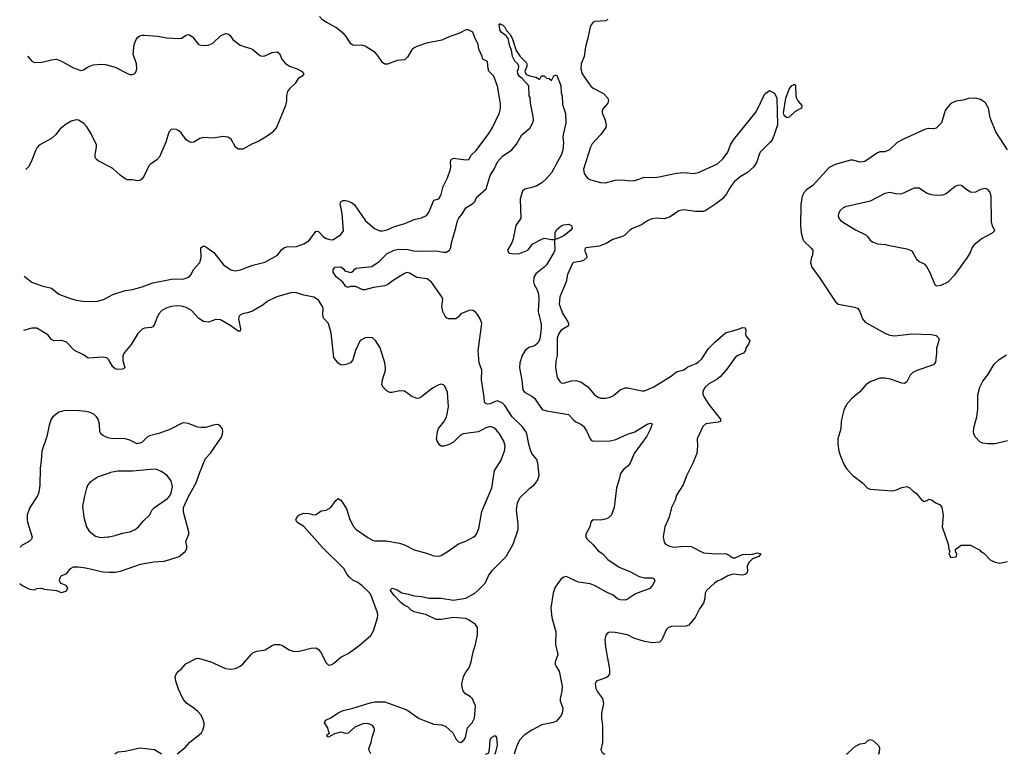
# Model space of a CAD drawing. Header units: inches. Extents: x 1839270 to 1929235, y 762242 to 910350.
# Tile 1 of 256: x 1839270 to 1847305, y 762294 to 768291. Entities that reach past the tile are written whole.
import ezdxf

# ---------------------------------------------------------------- set-up
doc = ezdxf.new("R2010")
doc.units = ezdxf.units.IN
doc.header["$MEASUREMENT"] = 0
doc.layers.add('B8736', color=7, linetype='Continuous')
doc.layers.add('B8746', color=7, linetype='Continuous')

msp = doc.modelspace()

# ---------------------------------------------------------------- linework, layer by layer
at = {"layer": 'B8736', "color": 5}
for points, elevation in [([(1839334.8, 767992.1), (1839370, 767952), (1839390, 767941.3), (1839450, 767943.1), (1839530, 767964.7), (1839570, 767968), (1839612.6, 767952.6), (1839710, 767898.4), (1839770, 767876.2), (1839790, 767880.7), (1839830, 767907), (1839870, 767922), (1839932.5, 767927.5), (1839970, 767924.4), (1840000, 767916.4)], 720), ([(1840000, 767091.4), (1839910, 767138), (1839893.4, 767153.4), (1839887, 767170), (1839887, 767190), (1839898, 767250), (1839896.3, 767270), (1839850, 767366), (1839817.4, 767417.4), (1839790, 767446.8), (1839750, 767470.8), (1839730, 767474.8), (1839690, 767462), (1839650, 767439.1), (1839600.8, 767399.2), (1839565.3, 767354.7), (1839530, 767322), (1839430, 767266.8), (1839411.8, 767248.2), (1839398.7, 767221.3), (1839365.1, 767130), (1839342.9, 767090), (1839322.7, 767070), (1839321, 767069.1)], 720), ([(1839307.9, 766197.9), (1839368.5, 766148.5), (1839450, 766119.8), (1839530, 766098.2), (1839590, 766051.1), (1839677.8, 766017.8), (1839730, 766002.7), (1839785.4, 765994.6), (1839850.9, 765990.9), (1839906.3, 765993.7), (1839953.5, 766006.5), (1840000, 766032)], 680), ([(1840000, 765511.2), (1839982, 765530), (1839950, 765536.8), (1839828.2, 765528.2), (1839790, 765555.3), (1839717.6, 765590), (1839650, 765660.2), (1839610, 765671.3), (1839548.8, 765668.8), (1839530, 765679.7), (1839498.6, 765718.6), (1839410, 765773.6), (1839370, 765773.8), (1839301.2, 765754)], 680), ([(1840000, 764875.9), (1839990, 764878.5), (1839950, 764895.6), (1839932.6, 764910), (1839923.1, 764930), (1839922.4, 764990), (1839909.6, 765030), (1839896.2, 765050), (1839874.5, 765070), (1839844.4, 765084.4), (1839810, 765092.4), (1839730, 765099.7), (1839630, 765099.1), (1839590, 765087.8), (1839541.6, 765050), (1839528.2, 765030), (1839510, 764982), (1839491.5, 764888.5), (1839450.3, 764769.7), (1839445.3, 764690), (1839436.1, 764630), (1839435.2, 764490), (1839426, 764434), (1839415, 764405), (1839351.9, 764308.1), (1839332.4, 764250), (1839330.4, 764210.4), (1839334.9, 764190), (1839373.2, 764066.8), (1839366, 764050), (1839348.2, 764031.8), (1839290, 764001.6), (1839274.7, 763984.8)], 720), ([(1840000, 764589.9), (1839910, 764559.6), (1839845.1, 764514.9), (1839827.1, 764492.9), (1839814.2, 764465.8), (1839795.5, 764390), (1839784.1, 764315.9), (1839794, 764230), (1839814.4, 764150), (1839835.8, 764115.8), (1839890, 764075.5), (1839930, 764064.4), (1839990, 764068.4), (1840000, 764070.4)], 740), ([(1839270.2, 763687.9), (1839290, 763673.4), (1839344.6, 763644.6), (1839370, 763638.4), (1839390, 763638), (1839410, 763647.3), (1839450, 763651), (1839470, 763642.8), (1839570, 763631), (1839610, 763616), (1839650, 763626), (1839664, 763650), (1839650, 763672.3), (1839609.3, 763689.3), (1839600.1, 763700.1), (1839596, 763710), (1839597.2, 763730), (1839609.5, 763750.5), (1839654, 763770), (1839686, 763810), (1839710, 763824.4), (1839750, 763824.7), (1839810, 763815.6), (1839950, 763783.5), (1840000, 763782.1)], 720)]:
    msp.add_lwpolyline(points, dxfattribs=dict(at, elevation=elevation))
at = {"layer": 'B8746', "color": 5}
for points, elevation in [([(1840000, 766032), (1840030, 766048.4), (1840130, 766079.8), (1840190.6, 766089.4), (1840270, 766111.1), (1840356.7, 766143.3), (1840510, 766172.2), (1840610, 766176), (1840650.5, 766189.5), (1840669.7, 766210), (1840688.6, 766251.4), (1840739.1, 766310), (1840751, 766350), (1840749.6, 766430), (1840770, 766444.4), (1840790, 766437.3), (1840855.3, 766390), (1840934, 766290), (1840994, 766250), (1841030, 766240.8), (1841072.3, 766250), (1841172.3, 766287.7), (1841270, 766311), (1841373.1, 766370), (1841410, 766414), (1841430, 766431), (1841450, 766436.6), (1841530, 766440.2), (1841590, 766460.2), (1841630, 766486), (1841690, 766565.3), (1841710, 766561.1), (1841750, 766517.4), (1841770, 766504.2), (1841810, 766492.9), (1841830, 766496.9), (1841890, 766538.4), (1841911.9, 766568.1), (1841900.6, 766710), (1841885.7, 766790), (1841894.3, 766805.7), (1841910, 766815.5), (1841930, 766816.4), (1841950.1, 766810.1), (1841977.9, 766797.9), (1842001.1, 766781.1), (1842092, 766650), (1842165.9, 766585.9), (1842210, 766567.9), (1842230, 766566.7), (1842270, 766576), (1842330, 766602.6), (1842413, 766627), (1842490, 766658.7), (1842550, 766673), (1842590, 766693), (1842610, 766717.3), (1842650, 766819.1), (1842690, 766828.2), (1842710, 766862.8), (1842725.7, 766930), (1842761, 766999), (1842786.3, 767070), (1842789.7, 767090), (1842786.6, 767130), (1842792, 767150), (1842810, 767161.1), (1842910, 767146), (1842936, 767150), (1842954.9, 767185.1), (1842996.1, 767223.9), (1843098.8, 767361.2), (1843127.8, 767410), (1843185.1, 767530), (1843193.6, 767570), (1843194.7, 767605.3), (1843170, 767748.7), (1843138.4, 767830), (1843098, 767870), (1843092, 767890), (1843088, 767950), (1843049.3, 767969.3), (1843044, 767990), (1843016, 768050), (1843012, 768090), (1842982.9, 768150), (1842969.3, 768190), (1842930, 768209.6), (1842910, 768208), (1842859.6, 768180.4), (1842774, 768150), (1842716.1, 768123.9), (1842590, 768098.4), (1842510, 768071.4), (1842490, 768062), (1842470, 768045.2), (1842434, 767986), (1842410, 767964.5), (1842350, 767957.8), (1842272.2, 767927.8), (1842250, 767926.9), (1842230, 767942), (1842190, 768001.7), (1842170, 768023), (1842090, 768076), (1842063.5, 768083.5), (1842010, 768079.3), (1841990, 768083.1), (1841973, 768093), (1841933.3, 768153.3), (1841914.4, 768174.4), (1841850, 768228.3), (1841770, 768269.8), (1841741.7, 768290), (1841717.3, 768317.3)], 680), ([(1842136.3, 762296.6), (1842120.4, 762330), (1842122.6, 762350), (1842138.7, 762390), (1842145.6, 762434.4), (1842164.7, 762490), (1842162.6, 762510), (1842150, 762529.6), (1842110, 762546), (1842070, 762542.6), (1842004.9, 762515.1), (1841950, 762468), (1841930, 762464.2), (1841890, 762476), (1841839.8, 762460.2), (1841790, 762435.3), (1841780.2, 762440.2), (1841775.3, 762450), (1841798, 762470), (1841793.6, 762473.6), (1841786, 762510), (1841757.2, 762550), (1841760.2, 762559.8), (1841767.5, 762572.5), (1841810, 762592.7), (1841870, 762632.4), (1841910, 762652), (1841990, 762671.3), (1842130, 762715.6), (1842170, 762721.3), (1842250, 762722), (1842430, 762658.3), (1842530, 762586.3), (1842570, 762568.9), (1842650, 762539.5), (1842714, 762534), (1842744.4, 762524.4), (1842804.9, 762470), (1842830, 762421), (1842850, 762394.8), (1842870, 762390.7), (1842894.5, 762410), (1842908.1, 762431.9), (1842923.5, 762510), (1842961.3, 762550), (1842981, 762590), (1842991.1, 762690), (1842966.2, 762746.2), (1842950, 762762.9), (1842907.7, 762787.7), (1842890, 762809), (1842879.7, 762839.7), (1842878, 762870), (1842891.5, 762930), (1842910, 762964.9), (1842939.1, 763000.9), (1842955.6, 763050), (1842970.9, 763130), (1842989.8, 763190), (1843007.2, 763270), (1843005.7, 763330), (1842990, 763353.1), (1842938.5, 763390), (1842910, 763403), (1842809.1, 763410.9), (1842710, 763395.2), (1842670, 763395.2), (1842590, 763433.3), (1842490, 763458.5), (1842465.7, 763470), (1842437, 763497), (1842409.7, 763510), (1842383, 763530), (1842326, 763590), (1842296.2, 763630), (1842299.3, 763640.7), (1842310, 763650.3), (1842350, 763635.6), (1842390, 763611.6), (1842442.3, 763602.3), (1842490, 763587.2), (1842550, 763583.1), (1842610, 763567.4), (1842710, 763569), (1842810, 763552.9), (1842910, 763568.4), (1842983.6, 763610), (1843009, 763631), (1843068.2, 763690), (1843096.5, 763750), (1843126.4, 763793.6), (1843240.5, 763910), (1843298.4, 764010), (1843337.4, 764130), (1843338, 764170), (1843325, 764290), (1843333.2, 764346.8), (1843353, 764387), (1843432.4, 764467.6), (1843470, 764496.9), (1843495.3, 764530), (1843508.8, 764570), (1843499.8, 764670), (1843490, 764699.7), (1843450.8, 764750), (1843437.4, 764777.5), (1843424.6, 764824.6), (1843409.9, 764910), (1843401.6, 764930), (1843370.8, 764970.8), (1843290, 765049.9), (1843230, 765142), (1843210, 765161.9), (1843170, 765178.5), (1843150, 765174.9), (1843110, 765154.7), (1843090, 765151.5), (1843076.1, 765156.1), (1843062.8, 765170), (1843061.7, 765210), (1843038.6, 765350), (1843041.1, 765430), (1843021.1, 765490), (1843011.8, 765588.2), (1843040.5, 765810), (1843027.8, 765850), (1843010, 765880.9), (1842990, 765903.7), (1842970, 765917), (1842950, 765919.6), (1842930, 765915.6), (1842870.8, 765890), (1842850, 765864.5), (1842830, 765849.6), (1842770, 765848), (1842754.6, 765854.6), (1842742, 765870), (1842724, 765910), (1842716, 765950), (1842722.9, 766010), (1842715.6, 766030), (1842630, 766149.6), (1842595.3, 766175.3), (1842510, 766187.4), (1842450, 766223.1), (1842430, 766226.6), (1842410, 766218.9), (1842318.2, 766161.8), (1842275.5, 766130), (1842250, 766118.9), (1842156.2, 766103.8), (1842085.8, 766085.8), (1842070, 766086.6), (1842010, 766112.3), (1841970, 766112.7), (1841950, 766106), (1841932.9, 766112.9), (1841907.2, 766147.2), (1841852.7, 766192.7), (1841828, 766230), (1841828, 766250), (1841842, 766270), (1841890, 766272.7), (1841910, 766260.7), (1841922.3, 766242.3), (1841970, 766227.8), (1841986.4, 766233.6), (1842004.2, 766255.8), (1842016.3, 766263.7), (1842143.3, 766276.7), (1842202.6, 766317.4), (1842270, 766383.2), (1842327, 766410), (1842350, 766414.8), (1842430, 766418), (1842484.2, 766404.2), (1842510, 766402.3), (1842670, 766405.3), (1842730, 766392), (1842750, 766392.7), (1842778, 766410), (1842789.6, 766430.4), (1842793.3, 766470), (1842830, 766591.3), (1842843.1, 766650), (1842853, 766670), (1842885.1, 766710), (1842910, 766754), (1842968.2, 766791.8), (1842986, 766810), (1842992.3, 766830), (1843009.3, 766850), (1843077, 766910), (1843110, 767020.5), (1843144.3, 767075.7), (1843170, 767131.5), (1843210, 767178.3), (1843286.6, 767230), (1843324.1, 767275.9), (1843369.3, 767350), (1843433.6, 767406.4), (1843455.4, 767444.6), (1843462.4, 767470), (1843461.2, 767501.2), (1843439.3, 767610), (1843435.3, 767655.3), (1843429.1, 767670.9), (1843424.5, 767750), (1843371.5, 767811.5), (1843348.7, 767828.7), (1843336.2, 767850), (1843332, 767870), (1843342, 767890), (1843342.9, 767910), (1843336.2, 767930), (1843310, 767953.2), (1843292, 767990), (1843283.6, 768043.6), (1843270, 768075.3), (1843256.8, 768136.8), (1843239.3, 768159.3), (1843198, 768190), (1843190, 768202), (1843183.7, 768250), (1843184.1, 768255.9), (1843190, 768258.8), (1843193.5, 768253.5), (1843210, 768248.2), (1843228.2, 768230), (1843242.3, 768202.3), (1843273.4, 768170), (1843290, 768140.7), (1843320.9, 768040.9), (1843353.4, 767990), (1843402.3, 767942.3), (1843408.2, 767930), (1843408.2, 767910), (1843393, 767870), (1843404.2, 767844.2), (1843442, 767830), (1843482.8, 767822.8), (1843510, 767806.8), (1843518, 767810), (1843527.3, 767832.7), (1843550, 767834), (1843570, 767814), (1843591.6, 767811.6), (1843610, 767794), (1843630, 767834), (1843650, 767842), (1843684.9, 767755.1), (1843690, 767694), (1843698, 767670), (1843699.6, 767599.6), (1843725.4, 767525.4), (1843726.4, 767446.4), (1843705.2, 767354.8), (1843703, 767330), (1843707.9, 767287.9), (1843701.3, 767230), (1843691.5, 767190), (1843610, 767040.7), (1843564.4, 766990), (1843530, 766960.5), (1843490, 766935.1), (1843450, 766920.4), (1843392.8, 766907.2), (1843372.7, 766890), (1843355.3, 766830), (1843359.1, 766670), (1843320.3, 766610), (1843298.6, 766501.4), (1843286, 766470), (1843251, 766410), (1843258, 766390), (1843266, 766386), (1843299.9, 766379.9), (1843350, 766381.3), (1843416, 766410), (1843458.2, 766461.8), (1843530, 766500.4), (1843550, 766507), (1843610, 766495.8), (1843638, 766498), (1843634, 766486), (1843636.1, 766410), (1843630, 766389.6), (1843569.1, 766290), (1843550, 766269.8), (1843483, 766217), (1843466.5, 766190), (1843462.6, 766150), (1843467.5, 766130), (1843491.6, 766090), (1843505.1, 766050), (1843507, 766010), (1843500.4, 765910), (1843524.6, 765804.6), (1843526.9, 765770), (1843514, 765685.9), (1843498.6, 765650), (1843472.2, 765630), (1843425.3, 765614.7), (1843396.1, 765590), (1843370.2, 765550), (1843351, 765490), (1843348.4, 765450), (1843368.8, 765348.8), (1843377.1, 765270), (1843390.2, 765250), (1843450, 765217.4), (1843470, 765201.2), (1843534, 765110), (1843570, 765098), (1843750, 765067.2), (1843790, 765024.2), (1843809.6, 765009.6), (1843850.1, 764990.1), (1843872.9, 764970), (1843895.5, 764935.5), (1843924.4, 764870), (1843936.5, 764856.5), (1843950.3, 764850.3), (1844090, 764853.8), (1844134.8, 764865.2), (1844230, 764906.5), (1844290, 764927.2), (1844390, 764988.4), (1844417.1, 764997.1), (1844432.4, 764992.4), (1844418.3, 764950), (1844387.9, 764890), (1844284.9, 764750), (1844253, 764670), (1844236.3, 764650), (1844199.4, 764620.6), (1844172.2, 764587.8), (1844159.7, 764530), (1844139.4, 764470), (1844121, 764310), (1844098.6, 764250), (1844074.7, 764225.3), (1844050, 764214.7), (1844010, 764206), (1843952.5, 764207.5), (1843940.3, 764199.7), (1843930.7, 764190), (1843922, 764150), (1843890.6, 764090), (1843890.6, 764070), (1843901.6, 764050), (1843950, 764004.9), (1843990, 763956), (1844030.1, 763930.1), (1844070, 763884.9), (1844162.3, 763822.3), (1844250, 763786.3), (1844325.1, 763745.1), (1844370, 763734), (1844430, 763734.9), (1844446, 763730), (1844453, 763710), (1844430.4, 763670), (1844411.2, 763648.8), (1844296.3, 763603.7), (1844230, 763559.6), (1844210, 763553), (1844170, 763555.4), (1844150, 763564), (1844114.1, 763594.1), (1844058.8, 763618.8), (1843966.6, 763670), (1843924.6, 763684.6), (1843830, 763700.1), (1843730, 763745.3), (1843710, 763740.8), (1843690, 763727.2), (1843640.5, 763659.5), (1843623, 763610), (1843604.8, 763490), (1843613, 763410), (1843645.1, 763294.9), (1843643, 763190), (1843663.1, 763110), (1843641.3, 763050), (1843640.4, 763030), (1843648, 763010), (1843672.4, 762972.4), (1843695.8, 762850), (1843695.3, 762810), (1843681.1, 762750), (1843681.7, 762730), (1843701.5, 762670), (1843698.3, 762630), (1843689.1, 762610.9), (1843650, 762565.1), (1843625.9, 762554.2), (1843530, 762534.5), (1843450, 762492.4), (1843385.7, 762450), (1843350, 762409.6), (1843329.2, 762370), (1843310, 762313.2), (1843306.3, 762295.9)], 660), ([(1844070, 768291.5), (1844050, 768283.1), (1843964.4, 768275.6), (1843950, 768269.7), (1843933.1, 768250), (1843924.4, 768230), (1843904.2, 768130), (1843887, 768070), (1843875.3, 767990), (1843852, 767930), (1843850.3, 767890), (1843861.1, 767850), (1843913.7, 767770), (1843930, 767748.7), (1843951.3, 767731.3), (1844034.4, 767690), (1844070.4, 767650), (1844076.4, 767630), (1844070.4, 767610), (1844033.7, 767570), (1844024.6, 767550), (1844023.6, 767530), (1844047.6, 767470), (1844057.4, 767430), (1844053.4, 767410), (1844010.3, 767350), (1843943.1, 767276.9), (1843927.4, 767250), (1843872.4, 767070), (1843876.4, 767036.4), (1843893, 767010), (1843910, 766993), (1843930, 766983.7), (1844010, 766963.1), (1844050, 766959.5), (1844130, 766982), (1844190, 766984.6), (1844250, 766976.9), (1844290, 766978.5), (1844370, 767006.2), (1844450, 767003.8), (1844490, 767007.7), (1844630, 767039.3), (1844690, 767042.7), (1844770, 767036.3), (1844810, 767044), (1844964.2, 767115.8), (1845010, 767156.9), (1845048, 767210), (1845070, 767270.5), (1845094.3, 767310), (1845281.5, 767538.5), (1845350, 767684.7), (1845390, 767712), (1845430, 767691.3), (1845448.2, 767650), (1845453.7, 767433.7), (1845428.4, 767350), (1845410.4, 767310), (1845395.8, 767290), (1845314.2, 767210), (1845304, 767190), (1845286.5, 767130), (1845260.2, 767090), (1845210, 767042.4), (1845150, 767009), (1845103.2, 766970), (1845070, 766926.9), (1845037.8, 766870), (1845004.7, 766830), (1844950, 766787.4), (1844870, 766734), (1844850, 766725.7), (1844785.7, 766725.7), (1844690, 766740.3), (1844650, 766729.7), (1844577.6, 766682.4), (1844530, 766665.1), (1844469.7, 766669.7), (1844430, 766666.6), (1844392.4, 766650), (1844344, 766616), (1844270, 766587.3), (1844250, 766573.6), (1844208.2, 766531.8), (1844190, 766521.1), (1844110, 766496), (1844055.1, 766464.9), (1843998.2, 766441.8), (1843890.8, 766430), (1843879.3, 766410), (1843895.5, 766370), (1843897.1, 766350), (1843870, 766325.4), (1843843, 766317), (1843790.2, 766309.8), (1843780.5, 766299.5), (1843741.1, 766210), (1843729, 766150), (1843677, 766030), (1843673.1, 765970), (1843703.5, 765890), (1843740.8, 765830), (1843748.9, 765810), (1843748.8, 765791.2), (1843690, 765755.8), (1843670, 765729.7), (1843655.3, 765690), (1843656.1, 765550), (1843646.1, 765506.1), (1843642.6, 765450), (1843655.8, 765370), (1843677, 765337), (1843690, 765326.4), (1843710, 765323.1), (1843770, 765343.1), (1843810, 765346.3), (1843850, 765334.3), (1843908.4, 765290), (1843962, 765230), (1843990, 765210.4), (1844010, 765202.4), (1844050, 765201.3), (1844090, 765210.4), (1844116.2, 765223.8), (1844170, 765268.4), (1844210, 765286.7), (1844230, 765286.7), (1844350, 765261.3), (1844370, 765261.3), (1844446.5, 765293.5), (1844590, 765383.6), (1844630, 765417.7), (1844690, 765432.9), (1844723.3, 765456.7), (1844790, 765484.1), (1844810, 765496.9), (1844836.5, 765523.5), (1844892.6, 765607.4), (1844942, 765658), (1845030, 765734), (1845135.6, 765764.4), (1845170, 765778.8), (1845190, 765774.8), (1845196.3, 765750), (1845193, 765730), (1845196.3, 765710), (1845227.7, 765670), (1845218.5, 765641.5), (1845195.5, 765610), (1845193, 765590), (1845176.3, 765570), (1845130, 765551.1), (1845110, 765534.3), (1845041.6, 765438.4), (1844985.3, 765374.7), (1844963, 765357), (1844890, 765315.5), (1844863.2, 765290), (1844850.2, 765270), (1844844.6, 765250), (1844845.9, 765234.2), (1844855.6, 765210), (1844894.3, 765150), (1844990.4, 765030), (1844988.1, 765011.9), (1844970, 765004.7), (1844870, 764992), (1844844.2, 764970), (1844798, 764870), (1844802, 764810), (1844794.9, 764750), (1844788.2, 764730), (1844763.8, 764670), (1844712, 764567.9), (1844685.9, 764494.1), (1844630.4, 764410), (1844620.5, 764370), (1844590.5, 764310), (1844570.4, 764229.6), (1844534, 764150), (1844520.7, 764070), (1844530, 764024.7), (1844541, 764010), (1844572.8, 763992.8), (1844610, 763985.5), (1844690, 763994), (1844750, 763990.4), (1844850, 763939.5), (1844950, 763931.8), (1845030, 763933.7), (1845050, 763926.4), (1845090, 763899.3), (1845110, 763898), (1845170, 763923.9), (1845250, 763927.3), (1845290, 763937.8), (1845318, 763930), (1845302, 763910), (1845250, 763889.7), (1845220.3, 763859.7), (1845207.2, 763830), (1845209.3, 763790), (1845200.7, 763770), (1845190, 763761.8), (1845170, 763756.8), (1845090, 763764.5), (1845048.2, 763750), (1844998.6, 763721.4), (1844968.4, 763710), (1844939.3, 763690), (1844874.8, 763630), (1844862.8, 763610), (1844861, 763570), (1844850, 763528.7), (1844818.7, 763481.3), (1844781.3, 763410), (1844739.9, 763360.1), (1844730, 763349.6), (1844710, 763339.7), (1844590, 763336.4), (1844564, 763330), (1844546.4, 763310), (1844511.4, 763228.6), (1844490.7, 763210), (1844435.1, 763204.9), (1844370, 763215.8), (1844283, 763243), (1844230, 763269.6), (1844130, 763289.6), (1844082, 763290), (1844070, 763285.2), (1844053, 763267), (1844046, 763230), (1844050.3, 763170), (1844082.6, 762990), (1844083, 762950), (1844070.7, 762930), (1844058, 762922), (1843978, 762890), (1843966.8, 762870), (1843970.8, 762830), (1843984.1, 762804.1), (1844025.5, 762750), (1844034.4, 762710), (1844017.1, 762630), (1844017.6, 762590), (1844026.7, 762530), (1844026.8, 762410), (1844026, 762390), (1844011.3, 762330), (1844024.7, 762310), (1844044.1, 762295.4)], 680), ([(1840000, 767916.4), (1840050, 767903.1), (1840150, 767852.6), (1840170, 767844.2), (1840190, 767842.9), (1840208.5, 767851.5), (1840217.4, 767862.6), (1840224.9, 767890), (1840223.1, 767930), (1840196.5, 768010), (1840204.9, 768090), (1840219.6, 768130), (1840232.9, 768147.1), (1840250, 768159.1), (1840270, 768164.7), (1840290, 768163.9), (1840395.6, 768155.6), (1840470, 768142.9), (1840570, 768137.4), (1840590, 768139.1), (1840630, 768163.8), (1840650, 768169), (1840680.2, 768150), (1840730, 768088.4), (1840750, 768082), (1840790, 768080.3), (1840815.2, 768084.8), (1840842.7, 768097.3), (1840910, 768159.6), (1840950, 768178.4), (1840970, 768174.5), (1840984.4, 768164.4), (1841008.6, 768128.6), (1841070, 768083), (1841170.6, 768050.6), (1841230, 767998), (1841250, 767992.8), (1841270, 767995.4), (1841330, 768024.5), (1841370, 768029), (1841390, 768015.3), (1841410, 767969.2), (1841435.6, 767935.6), (1841471.2, 767911.2), (1841534, 767890), (1841569, 767870), (1841588.7, 767850), (1841574, 767830), (1841544, 767810), (1841517.2, 767770), (1841472.3, 767727.7), (1841455.2, 767704.8), (1841447, 767673), (1841446.6, 767630), (1841438.3, 767590), (1841367, 767410), (1841330, 767370.6), (1841290, 767339.1), (1841221.2, 767298.8), (1841164.4, 767275.6), (1841090, 767233.4), (1841053.2, 767233.2), (1841041.3, 767241.3), (1841030, 767251), (1840994.9, 767314.9), (1840970, 767333.4), (1840930, 767336.4), (1840850, 767324.9), (1840770, 767330.3), (1840739.5, 767320.5), (1840690, 767292.2), (1840670, 767288.5), (1840650, 767295.8), (1840630, 767310.4), (1840588, 767368), (1840570, 767384.4), (1840550, 767393.7), (1840510, 767397.1), (1840486.1, 767373.9), (1840461.5, 767290), (1840410, 767170.6), (1840390, 767146), (1840335.1, 767110), (1840322.9, 767097.1), (1840283, 767010), (1840270, 766992.7), (1840250, 766978.9), (1840230, 766974.6), (1840190, 766983.7), (1840150, 766983.7), (1840130, 766992.7), (1840090, 767022.4), (1840030, 767075.8), (1840000, 767091.4)], 720), ([(1847330, 767229.3), (1847236.6, 767376.6), (1847190, 767489), (1847175.6, 767570), (1847151.3, 767611.3), (1847110, 767639.3), (1847070, 767650.6), (1847012.7, 767647.3), (1846970, 767634.7), (1846910, 767626), (1846870, 767607.3), (1846834.9, 767570), (1846823.8, 767550), (1846791.8, 767448.2), (1846750, 767407), (1846730, 767400.9), (1846690, 767404.2), (1846662, 767398), (1846483.8, 767316.2), (1846431.9, 767288.1), (1846367.3, 767230), (1846330, 767213), (1846290, 767212.4), (1846270, 767205.1), (1846167.7, 767132.3), (1846130, 767127.2), (1846070, 767143.5), (1846050, 767144.7), (1845926, 767110), (1845876.2, 767083.8), (1845743.1, 766936.9), (1845690, 766902.9), (1845670, 766878), (1845655.3, 766850), (1845643.8, 766783.8), (1845641.7, 766610), (1845646.5, 766550), (1845660.2, 766500.2), (1845670, 766483), (1845727.7, 766430), (1845742, 766410), (1845739.1, 766370), (1845730.6, 766350), (1845724.9, 766310), (1845733.4, 766270), (1845800.7, 766180.7), (1845928.3, 765988.3), (1845948.1, 765968.1), (1846085.3, 765945.3), (1846110, 765933), (1846125.5, 765910), (1846148.2, 765850), (1846170, 765823), (1846336.3, 765730), (1846370, 765716.9), (1846410, 765709.1), (1846550, 765726.7), (1846710, 765722.4), (1846750, 765714), (1846770.5, 765690), (1846770.4, 765670), (1846752.7, 765610), (1846753, 765570), (1846743.8, 765496.2), (1846726.7, 765473.3), (1846592.3, 765427.7), (1846558, 765410), (1846537.6, 765390), (1846510, 765336), (1846490, 765321.6), (1846470, 765323), (1846376.4, 765356.4), (1846330, 765365.3), (1846290, 765364.4), (1846210, 765336), (1846174.9, 765310), (1846125.5, 765254.5), (1846059.9, 765200.1), (1846016.3, 765150), (1845996.2, 765103.8), (1845982, 765050), (1845974, 765010), (1845970.4, 764950), (1845947.8, 764870), (1845946.3, 764830), (1845955.3, 764770), (1845967.2, 764727.2), (1845997.2, 764657.2), (1846021.4, 764621.4), (1846070, 764570.5), (1846147.3, 764510), (1846186.8, 764470), (1846210, 764459.1), (1846390, 764445.3), (1846426.3, 764453.7), (1846470, 764473.4), (1846510, 764481), (1846530, 764471), (1846561.1, 764441.1), (1846590, 764422.8), (1846630, 764371), (1846650, 764358), (1846674, 764366), (1846690, 764378), (1846710, 764371.3), (1846746.4, 764346.4), (1846782, 764330), (1846794.8, 764310), (1846807.1, 764247.1), (1846798.8, 764150), (1846846.8, 764010), (1846852, 763970), (1846862, 763950), (1846852, 763930), (1846870, 763902), (1846910, 763906), (1846915.3, 763910), (1846918, 763930), (1846906, 763950), (1846908, 763970), (1846930, 763982), (1846950, 764002), (1847030, 764002), (1847103.6, 763963.6), (1847111.6, 763951.6), (1847136.9, 763936.9), (1847190, 763881), (1847230, 763862.8), (1847270, 763854.8), (1847330, 763866.8)], 720), ([(1840554.6, 762297.6), (1840620.9, 762350), (1840655.1, 762390), (1840753.6, 762470), (1840765.6, 762490), (1840775.1, 762530), (1840775.1, 762550), (1840762.9, 762590), (1840750, 762613.2), (1840723.3, 762643.3), (1840691.4, 762671.4), (1840631.8, 762711.8), (1840604.1, 762744.1), (1840565.4, 762825.4), (1840543.7, 762890), (1840539.3, 762930), (1840555.1, 762964.9), (1840588.7, 762990), (1840626.8, 763033.2), (1840710, 763076.3), (1840730, 763078), (1840830, 763050.3), (1840950, 762994.9), (1840990, 762990.4), (1841030, 762993.4), (1841070, 763013.4), (1841090, 763030.6), (1841158, 763110), (1841175.6, 763124.4), (1841204.2, 763135.8), (1841274.1, 763145.8), (1841330, 763182.8), (1841350.9, 763190.9), (1841390, 763191), (1841410, 763184), (1841470, 763147.3), (1841510, 763133.4), (1841550, 763136.3), (1841650, 763161.6), (1841690, 763162), (1841710, 763150.8), (1841724, 763130), (1841770, 763041), (1841790, 763022.8), (1841810, 763024), (1841830, 763034.8), (1841890, 763087.3), (1841950, 763117.3), (1842039.1, 763180.9), (1842134.8, 763265.2), (1842158.6, 763301.4), (1842191.2, 763408.8), (1842193, 763430), (1842189.6, 763450), (1842139.5, 763590), (1842127, 763610), (1842065.6, 763670), (1842030, 763696.4), (1841990, 763716), (1841960.5, 763740.5), (1841941.6, 763761.7), (1841914.6, 763810), (1841742.1, 763982.1), (1841590, 764152.8), (1841532.3, 764190), (1841523.7, 764210), (1841540.1, 764239.9), (1841551.2, 764248.8), (1841590, 764262.4), (1841630, 764259.3), (1841670, 764248.4), (1841690, 764250.7), (1841730, 764282), (1841770, 764286.4), (1841810, 764308), (1841850, 764366.8), (1841870, 764382.8), (1841890, 764367.7), (1841910, 764342.4), (1841937.3, 764297.3), (1841963.7, 764210), (1841993, 764153), (1842017.1, 764130), (1842110, 764063.8), (1842150, 764042), (1842170, 764037.3), (1842257.6, 764037.6), (1842370, 764017.3), (1842410, 764004), (1842490, 763964), (1842590, 763937.3), (1842650, 763913.4), (1842690, 763910.5), (1842710, 763916.3), (1842767.7, 763952.3), (1842850, 764013.4), (1842910, 764033), (1842970, 764066), (1842990, 764080.5), (1843002, 764098), (1843016.6, 764136.6), (1843042.7, 764277.3), (1843122, 764470), (1843144.5, 764610), (1843195.6, 764690), (1843227.3, 764770), (1843231.5, 764810), (1843220.5, 764850), (1843185.6, 764910), (1843160.7, 764940.7), (1843139.7, 764959.7), (1843110, 764969.6), (1843070, 764955.8), (1843013.4, 764926.6), (1842890, 764910.8), (1842864.3, 764895.7), (1842810, 764842.9), (1842770, 764821.6), (1842729.6, 764809.6), (1842709.6, 764809.6), (1842697.5, 764817.5), (1842678, 764850), (1842672.3, 764870), (1842679.6, 764930), (1842687.2, 764952.8), (1842730.9, 765009.1), (1842752.7, 765047.3), (1842768.5, 765130), (1842760.5, 765250), (1842739.7, 765299.7), (1842730, 765309.3), (1842710, 765317), (1842690, 765311.6), (1842638.2, 765281.8), (1842548.6, 765211.4), (1842530, 765202), (1842510, 765199.5), (1842470, 765214.5), (1842410, 765257.6), (1842370, 765260.5), (1842310, 765247), (1842290, 765247), (1842270, 765258), (1842236, 765290), (1842224.5, 765310), (1842229.6, 765350), (1842254.3, 765430), (1842255.8, 765450), (1842249.7, 765489.7), (1842211.1, 765611.1), (1842173.1, 765673.1), (1842150, 765694.5), (1842110, 765698), (1842090, 765694.3), (1842049.1, 765670.9), (1842011.8, 765590), (1841990, 765514), (1841970, 765489.4), (1841942, 765478), (1841910, 765471.8), (1841890, 765474), (1841870, 765487.3), (1841833.6, 765533.6), (1841812.9, 765732.9), (1841789.7, 765809.7), (1841750, 765855.3), (1841744.9, 765884.9), (1841746.6, 765930), (1841741.7, 765950), (1841710, 766000.5), (1841670, 766024.7), (1841590, 766041.8), (1841530, 766061.4), (1841490, 766065.2), (1841368.7, 766030), (1841290, 765989.8), (1841256.6, 765963.4), (1841170, 765911.4), (1841130, 765898.1), (1841089, 765891), (1841070, 765880.4), (1841060.3, 765870), (1841055.5, 765850), (1841073.2, 765766.8), (1841070, 765749.6), (1841051.8, 765748.2), (1840992.4, 765792.4), (1840910, 765840.5), (1840870, 765842.8), (1840810, 765822.8), (1840770, 765828), (1840732.6, 765852.6), (1840670, 765919.4), (1840630, 765942.8), (1840590, 765953.1), (1840550, 765955.7), (1840510, 765950.9), (1840470, 765939.6), (1840430, 765916.8), (1840405.5, 765890), (1840385.6, 765850), (1840370, 765802.9), (1840356.6, 765783.4), (1840342.7, 765777.3), (1840290, 765771.9), (1840270, 765763.7), (1840234.5, 765730), (1840180.6, 765639.4), (1840125.8, 765574.2), (1840113.1, 765550), (1840112.9, 765510), (1840128, 765450), (1840110, 765436.9), (1840070, 765435.4), (1840050, 765442), (1840030, 765458.4), (1840001.1, 765510), (1840000, 765511.2)], 680), ([(1847330, 764853.2), (1847230, 764829.5), (1847169.5, 764829.5), (1847130, 764835.1), (1847105.6, 764845.6), (1847066.5, 764886.5), (1847056.2, 764910), (1847053.6, 764930), (1847059.6, 764970), (1847080.9, 765050), (1847089.1, 765109.1), (1847089.2, 765230), (1847106, 765290), (1847130, 765341), (1847170, 765391), (1847221.7, 765478.3), (1847262.3, 765517.7), (1847323.8, 765556.2)], 720), ([(1840000, 763782.1), (1840050, 763780.7), (1840093.2, 763790), (1840254.9, 763845.1), (1840364.2, 763864.2), (1840448.5, 763871.6), (1840496.2, 763883.8), (1840571.1, 763908.9), (1840619.3, 763950), (1840632.9, 763972.9), (1840635.5, 763995.5), (1840627.3, 764030), (1840649.6, 764090), (1840649.7, 764110), (1840607.2, 764270), (1840606.2, 764310), (1840650, 764403), (1840711.3, 764510), (1840737.4, 764590), (1840787.8, 764710), (1840827.3, 764752.7), (1840917.3, 764882.7), (1840926, 764910), (1840926.9, 764930), (1840924.2, 764950), (1840910, 764973.2), (1840886.6, 764986.6), (1840850, 764981.6), (1840790, 764961.6), (1840750, 764960.7), (1840724.4, 764964.4), (1840646.4, 764993.6), (1840610, 764999.3), (1840596.5, 764996.5), (1840495.3, 764944.7), (1840407, 764913), (1840330, 764894.5), (1840310, 764884), (1840270, 764843.5), (1840250, 764832.8), (1840230, 764828.9), (1840170, 764858), (1840134, 764870), (1840110, 764873.1), (1840030, 764868.2), (1840000, 764875.9)], 720), ([(1840000, 764070.4), (1840050, 764080.4), (1840110, 764099.5), (1840170, 764109.1), (1840211.8, 764128.2), (1840239.5, 764150), (1840279.7, 764200.3), (1840330, 764246.4), (1840351.1, 764290), (1840369.7, 764310), (1840476.8, 764383.2), (1840494.9, 764405.1), (1840507.5, 764430), (1840516.9, 764476.9), (1840505.6, 764525.6), (1840470, 764571.6), (1840423.8, 764603.8), (1840390, 764618.4), (1840370, 764621.6), (1840190, 764604.7), (1840070, 764606.3), (1840010, 764593.3), (1840000, 764589.9)], 740), ([(1843071.6, 762296), (1843095.9, 762304.1), (1843104.5, 762330), (1843110, 762411.3), (1843121.2, 762430), (1843150, 762446.8), (1843160.5, 762430), (1843165.5, 762370), (1843150, 762301.2), (1843145.2, 762296)], 640), ([(1846018.3, 762294.2), (1846030, 762306.4), (1846090, 762361.6), (1846130, 762379.5), (1846170, 762385.5), (1846190, 762404), (1846210, 762414), (1846230, 762410.6), (1846276, 762370), (1846286, 762350), (1846284, 762310), (1846277.2, 762294)], 680), ([(1840046.9, 762297.9), (1840070, 762314.8), (1840130, 762318.7), (1840250, 762348), (1840370, 762334.2), (1840426.8, 762297.7)], 680)]:
    msp.add_lwpolyline(points, dxfattribs=dict(at, elevation=elevation))
for points, elevation in [([(1845530, 767489.8), (1845508, 767507.9), (1845503.5, 767530), (1845523.1, 767650), (1845550, 767722.8), (1845570, 767753), (1845583.2, 767756.8), (1845590, 767764.7), (1845598.8, 767758.8), (1845601, 767750), (1845604.9, 767670), (1845610.6, 767650), (1845619.1, 767630), (1845654, 767590), (1845650.8, 767570), (1845598.6, 767541.4), (1845550, 767496)], 680), ([(1846930, 766939), (1846904.7, 766930), (1846830, 766869.2), (1846800.7, 766859.3), (1846750, 766855.1), (1846710, 766860.9), (1846670, 766875.1), (1846610, 766915.1), (1846570, 766916), (1846470, 766869.6), (1846430, 766867.8), (1846370, 766879.6), (1846330, 766871.6), (1846210.2, 766809.8), (1846010, 766762.2), (1845990, 766755.5), (1845965.4, 766734.6), (1845953, 766710), (1845949.3, 766690), (1845954, 766670), (1845970, 766650.3), (1846090, 766576.4), (1846174.4, 766534.4), (1846190, 766521), (1846210.7, 766490), (1846230, 766477.1), (1846270, 766462), (1846336.9, 766456.9), (1846354, 766450), (1846510, 766420.5), (1846550, 766404.9), (1846590, 766336), (1846610, 766318), (1846650, 766298), (1846670, 766276), (1846693.5, 766233.5), (1846737.3, 766130), (1846750, 766117.3), (1846790, 766123), (1846846, 766150), (1846905.1, 766210), (1847006, 766350), (1847029.2, 766390), (1847044, 766430), (1847070, 766464.7), (1847116.5, 766503.5), (1847208.9, 766551.1), (1847228, 766570), (1847210, 766606), (1847202, 766642), (1847197, 766850), (1847186.3, 766886.3), (1847170, 766904), (1847150, 766914), (1847110, 766904), (1847070, 766884), (1847040.2, 766880.2), (1847030, 766882), (1846990, 766908.7), (1846956.5, 766936.5)], 740), ([(1843650, 766499.3), (1843640.9, 766500.9), (1843639.6, 766550), (1843650, 766576.3), (1843690, 766607.7), (1843710, 766615.5), (1843750, 766621), (1843772, 766610), (1843778, 766590), (1843766, 766570), (1843714, 766530), (1843670, 766506.6)], 660)]:
    msp.add_lwpolyline(points, close=True, dxfattribs=dict(at, elevation=elevation))

doc.saveas('drawing.dxf')
